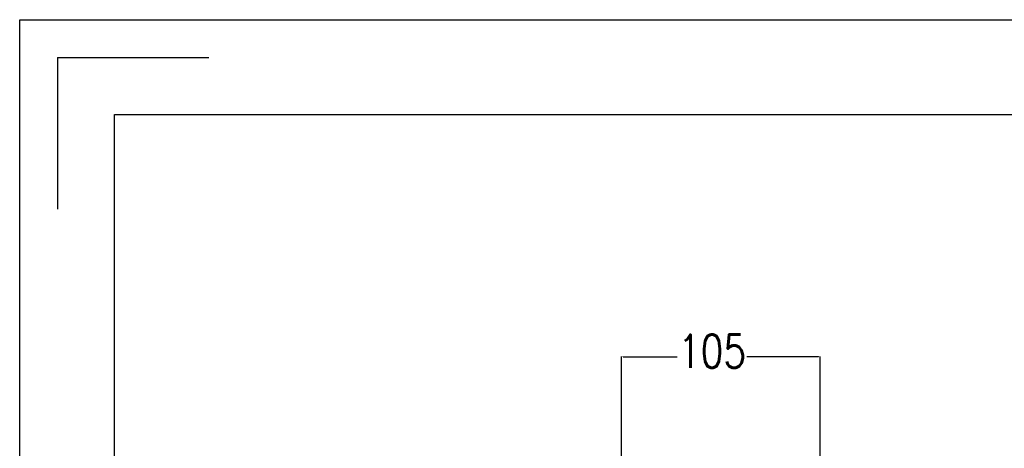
# Model space of a CAD drawing. Header units: millimetres. Extents: x -2787 to 4673, y -54 to 2046.
# Tile 37 of 124: x -1610 to -1090, y 828 to 1054. Entities that reach past the tile are written whole.
import ezdxf

# ---------------------------------------------------------------- set-up
doc = ezdxf.new("R2010")
doc.units = ezdxf.units.MM
doc.header["$LTSCALE"] = 81.675
doc.header["$PDMODE"] = 3
doc.header["$PDSIZE"] = 0.3125
doc.layers.get('0').update_dxf_attribs({"linetype": 'CONTINUOUS'})
doc.layers.get('DEFPOINTS').update_dxf_attribs({"linetype": 'CONTINUOUS'})
doc.styles.get("Standard").update_dxf_attribs({"font": 'SIMPLEX.SHX', "width": 0.8})
doc.dimstyles.new('DIMSTYLE_1', dxfattribs={"dimtxt": 17.5, "dimasz": 0.9375, "dimexe": 0.125, "dimexo": 0.0625, "dimgap": 1.75, "dimtad": 0, "dimtih": 1, "dimtoh": 1, "dimdsep": 46, "dimtxsty": 'Standard', "dimblk": '_FILLED', "dimblk1": '_FILLED', "dimblk2": '_FILLED', "dimcen": 0.09, "dimazin": 2, "dimtfac": 1, "dimtofl": 0, "dimtmove": 0, "dimatfit": 3, "dimldrblk": '_FILLED', "dimfxl": 1, "dimtolj": 1, "dimarcsym": 0})

# ---------------------------------------------------------------- blocks, each defined once
blk = doc.blocks.new('_FILLED')
at = {"color": 0, "linetype": 'ByBlock'}
blk.add_solid([(0, 0), (-1, 0.17), (-1, -0.17)], dxfattribs=at)
blk = doc.blocks.new('*D28')
at = {"color": 0, "lineweight": -2, "transparency": 16777216}
for p, q in [((-1292.37, 802.12), (-1292.37, 876.55)), ((-1291.43, 876.42), (-1262.9, 876.42)), ((-1188.31, 876.42), (-1226.06, 876.42)), ((-1187.37, 818.53), (-1187.37, 876.55))]:
    blk.add_line(p, q, dxfattribs=at)
at = {"layer": 'DEFPOINTS', "color": 0, "transparency": 16777216}
for p in [(-1187.37, 876.42), (-1187.37, 818.47), (-1292.37, 802.06)]:
    blk.add_point(p, dxfattribs=at)
at = {"color": 0, "lineweight": -2, "transparency": 16777216, "xscale": 0.9375, "yscale": 0.9375, "zscale": 0.9375, "rotation": 180}
blk.add_blockref('_FILLED', (-1292.37, 876.42), dxfattribs=at)
at = {"color": 0, "lineweight": -2, "transparency": 16777216, "xscale": 0.9375, "yscale": 0.9375, "zscale": 0.9375}
blk.add_blockref('_FILLED', (-1187.37, 876.42), dxfattribs=at)
at = {"color": 0, "transparency": 16777216, "insert": (-1244.48, 888.09), "char_height": 17.5, "width": 42, "attachment_point": 2, "line_spacing_factor": 0.9}
blk.add_mtext('\\A1;105', dxfattribs=at)

msp = doc.modelspace()

# ---------------------------------------------------------------- linework, layer by layer
at = {"color": 3}
for p, q in [((-1610.224, 4.31), (-1610.224, 1054.31)), ((-1610.224, 1054.31), (-125.224, 1054.31))]:
    msp.add_line(p, q, dxfattribs=at)
at = {"color": 7}
for p, q in [((-1590.224, 1034.31), (-1590.224, 954.31)), ((-1590.224, 1034.31), (-1510.224, 1034.31)), ((-1560.224, 54.31), (-1560.224, 1004.31)), ((-1560.224, 1004.31), (-175.224, 1004.31))]:
    msp.add_line(p, q, dxfattribs=at)

# ---------------------------------------------------------------- dimensions: what is measured, and where the dimension line sits
at = {"color": 2}
dim = msp.add_linear_dim(base=(-1187.368, 876.422), p1=(-1292.368, 802.06), p2=(-1187.368, 818.469), dimstyle='DIMSTYLE_1', dxfattribs=at)
dim.commit()
dim.dimension.update_dxf_attribs({"geometry": '*D28', "text_midpoint": (-1244.479, 876.422), "dimtype": 160})

doc.saveas('drawing.dxf')
